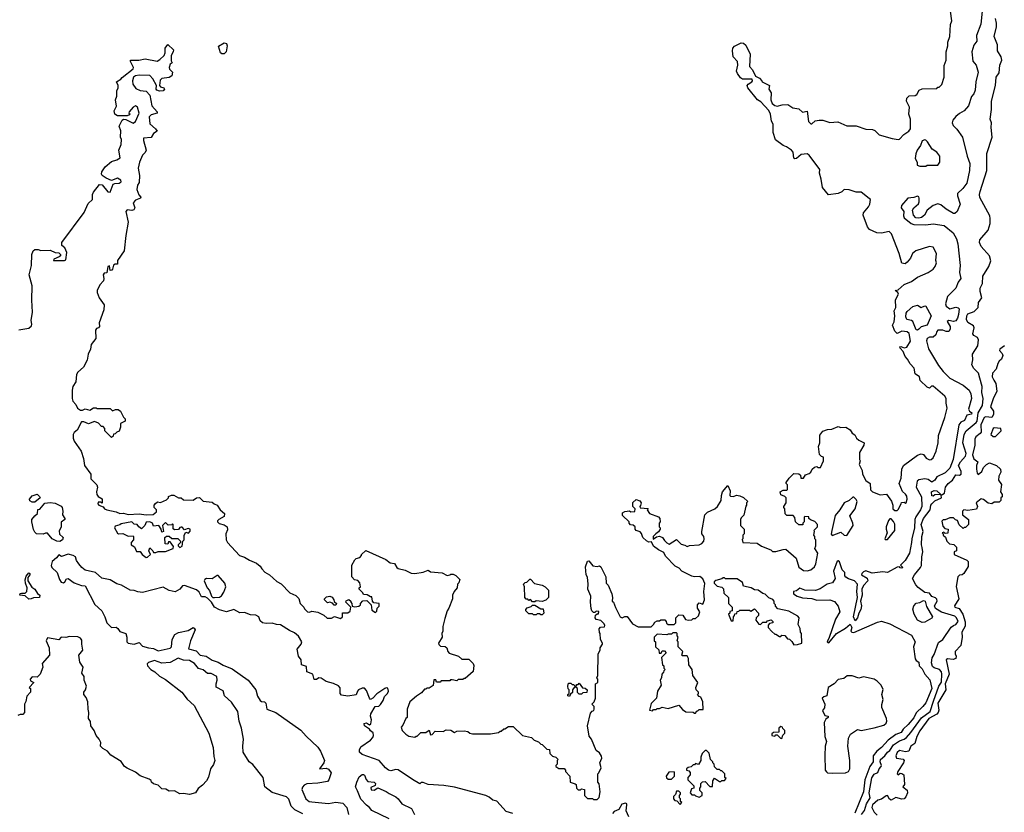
# Model space of a CAD drawing. Extents: x 1861455 to 2058065, y 200073 to 437907.
# Tile 196 of 256: x 1879110 to 1887319, y 308494 to 315104. Entities that reach past the tile are written whole.
import ezdxf

# ---------------------------------------------------------------- set-up
doc = ezdxf.new("R2010")
doc.units = 0

msp = doc.modelspace()

# ---------------------------------------------------------------- linework, layer by layer
at = {"layer": '0CON05XD'}
for points in [[(1885095.4, 314755), (1885057.5, 314795), (1885051.4, 314845), (1885055.7, 314865), (1885068.3, 314881.7), (1885125, 314912), (1885145, 314908), (1885165, 314892), (1885199.4, 314815), (1885194, 314714), (1885219.2, 314685), (1885243.6, 314633.6), (1885277.5, 314615), (1885297.5, 314595), (1885300, 314585), (1885362.5, 314555), (1885356.2, 314525), (1885375.8, 314495), (1885372, 314435), (1885384.2, 314405), (1885405, 314388.1), (1885425, 314381.4), (1885466.4, 314393.6), (1885515, 314396.2), (1885555, 314368.8), (1885605, 314360), (1885635, 314333.3), (1885675, 314340), (1885685.8, 314255), (1885705, 314236.2), (1885715, 314236.7), (1885740.6, 314259.4), (1885776.1, 314266.1), (1885806.4, 314266.4), (1885865, 314246.7), (1885931.7, 314251.7), (1886005, 314218.6), (1886085, 314219.2), (1886165, 314192), (1886218.8, 314188.8), (1886238.8, 314178.8), (1886275, 314143.3), (1886385, 314113.3), (1886434.1, 314104.1), (1886445, 314107.5), (1886480, 314145), (1886523.3, 314175), (1886537.5, 314195), (1886536.7, 314275), (1886523.3, 314315), (1886527.5, 314375), (1886502.5, 314425), (1886505, 314450), (1886525, 314467.5), (1886575, 314471.2), (1886590.7, 314479.3), (1886610, 314515), (1886633, 314527), (1886755, 314530), (1886765, 314540), (1886775, 314540), (1886797, 314563), (1886817.5, 314625), (1886817, 314723), (1886833, 314767), (1886833.3, 314835), (1886846.7, 314885), (1886846.7, 314915), (1886863.3, 314965), (1886870, 315065), (1886880, 315095), (1886871.2, 315175)], [(1887133.1, 315175), (1887124.2, 315065.8), (1887088.3, 314971.7), (1887090, 314925), (1887065, 314890), (1887046.9, 314835), (1887056.8, 314756.8), (1887085, 314723.3), (1887100.8, 314665), (1887081.2, 314585), (1887075.8, 314515), (1887065.4, 314484.6), (1887045.7, 314464.3), (1887021.4, 314385), (1886985, 314344), (1886945, 314322.5), (1886914.1, 314295.9), (1886890, 314265), (1886883.3, 314245), (1886891.7, 314221.7), (1886921.7, 314191.7), (1886970, 314125), (1887010, 313965), (1887032, 313905), (1887029.2, 313845), (1887005, 313740), (1886972.5, 313695), (1886928.6, 313655), (1886928.6, 313635), (1886951.2, 313565), (1886926.7, 313505), (1886905, 313487.5), (1886895, 313487.5), (1886832.7, 313522.7), (1886788.8, 313558.8), (1886765, 313568.8), (1886725.9, 313554.1), (1886675, 313516), (1886653.5, 313475), (1886627, 313453), (1886605, 313447.7), (1886582.5, 313452.5), (1886562.4, 313472.4), (1886554.2, 313515.8), (1886564.1, 313535.9), (1886602.7, 313567.3), (1886610, 313585), (1886610, 313615), (1886605, 313627.5), (1886595, 313633.3), (1886565, 313621.2), (1886515, 313614.2), (1886460.8, 313555), (1886457.5, 313535), (1886480, 313505), (1886479.3, 313469.3), (1886485, 313452.5), (1886541.2, 313405), (1886565.6, 313395.6), (1886665, 313394.4), (1886725, 313401.8), (1886817.2, 313387.2), (1886892, 313325), (1886920.8, 313275), (1886932.5, 313235), (1886950, 313055), (1886945.7, 312995), (1886957.1, 312945), (1886934, 312915), (1886914.1, 312865.9), (1886844.5, 312795.5), (1886828.6, 312735), (1886834.4, 312715), (1886865, 312692.7), (1886915, 312706.9), (1886935, 312701.9), (1886941.5, 312691.5), (1886936.6, 312645), (1886928.9, 312615), (1886915, 312593.3), (1886895, 312587.9), (1886855, 312594.3), (1886843.4, 312586.6), (1886868.2, 312545), (1886867, 312523), (1886855.4, 312504.6), (1886835, 312502.2), (1886805, 312514.2), (1886765, 312513.3), (1886756, 312504), (1886746.9, 312475), (1886725, 312455.6), (1886695, 312457.3), (1886675.5, 312445), (1886670.7, 312425), (1886687.6, 312357.6), (1886770.2, 312220.2), (1886809.3, 312169.3), (1886864.6, 312114.6), (1886976.6, 312056.6), (1887025.8, 312015), (1887039.4, 311985), (1887044.3, 311945.7), (1887020.9, 311855), (1887029.1, 311839.1), (1887047.5, 311825), (1887045, 311813.3), (1887005, 311805.8), (1886987.9, 311762.1), (1886955, 311748.2), (1886938.4, 311725), (1886891.1, 311435), (1886863.8, 311365), (1886825, 311326.2), (1886757.2, 311292.8), (1886739.4, 311265), (1886715, 311246.9), (1886685, 311268.5), (1886655, 311273.8), (1886605, 311266.7), (1886593.1, 311255), (1886585.3, 311205.3), (1886627.8, 311125), (1886631.8, 311045), (1886620.5, 311015), (1886581.8, 310958.3), (1886572.5, 310935), (1886569.1, 310865), (1886546.9, 310775), (1886546.2, 310745), (1886527.5, 310655), (1886491.9, 310595), (1886453.3, 310555), (1886473.8, 310535), (1886465, 310529.2), (1886451.7, 310531.7), (1886445, 310540), (1886425, 310537.5), (1886345, 310492.5), (1886305, 310499.4), (1886218.3, 310488.3), (1886165, 310506.7), (1886145, 310500), (1886130, 310485), (1886127.5, 310475), (1886175, 310447.1), (1886182.1, 310425), (1886144.3, 310385.7), (1886130, 310355), (1886133.6, 310305), (1886120, 310255), (1886129.4, 310215), (1886123.1, 310185), (1886106.4, 310153.6), (1886095, 310116.7), (1886075, 310090), (1886062.5, 310125), (1886096, 310285), (1886089.4, 310335), (1886096, 310395), (1886070, 310425), (1886020.5, 310440.5), (1885996.7, 310455), (1885990, 310465), (1885988, 310495), (1885966.4, 310516.4), (1885945, 310582.5), (1885935, 310590), (1885925, 310587.5), (1885894.2, 310505.8), (1885907.5, 310445), (1885885, 310406.2), (1885842.5, 310395), (1885783.6, 310356.4), (1885745, 310342.5), (1885655, 310347.1), (1885615, 310363.3), (1885585, 310340), (1885560, 310335), (1885562.5, 310315), (1885591.2, 310295), (1885635, 310281.5), (1885715, 310276.7), (1885755, 310264), (1885863.6, 310266.4), (1885901.7, 310251.7), (1885932.7, 310212.7), (1885946.7, 310165), (1885912.5, 310105), (1885883.8, 310025)], [(1886127.5, 308475), (1886152.1, 308507.9), (1886168.6, 308565), (1886200.8, 308615), (1886193.3, 308655), (1886215, 308780), (1886235, 308810.5), (1886263.8, 308826.2), (1886275, 308856.7), (1886290.8, 308875), (1886294.3, 308885), (1886282.5, 308915), (1886285.5, 308935), (1886323.5, 308965), (1886344.5, 308995), (1886365, 309010), (1886395, 309057.5), (1886445, 309090), (1886485, 309102.9), (1886503.4, 309116.6), (1886540.7, 309159.3), (1886628.1, 309281.9), (1886700.4, 309335), (1886728.4, 309421.6), (1886773.9, 309545), (1886795, 309577.8), (1886797.5, 309645), (1886794.4, 309665), (1886778.6, 309685), (1886735, 309698.6), (1886720.3, 309710.3), (1886711.1, 309741.1), (1886716.6, 309783.4), (1886735, 309810), (1886771.3, 309908.7), (1886805, 309935.6), (1886875, 310036.7), (1886895, 310052.9), (1886915, 310059.2), (1886933.1, 310085), (1886920, 310115), (1886905, 310128.8), (1886795, 310163.3), (1886744.6, 310194.6), (1886737.7, 310215), (1886759.6, 310255), (1886755, 310271.4), (1886745, 310281.9), (1886715, 310292.5), (1886695, 310320.5), (1886655, 310325.7), (1886599.8, 310369.8), (1886580.3, 310390.3), (1886553, 310443), (1886570, 310475), (1886620, 310535), (1886627, 310553), (1886631.1, 310625), (1886640, 310665), (1886633, 310703), (1886628.2, 310725), (1886632, 310795), (1886641.1, 310835), (1886626.8, 310895), (1886645.4, 310945), (1886701.8, 311015), (1886706.7, 311055), (1886713.8, 311066.2), (1886739.3, 311090.7), (1886795.7, 311115), (1886791.7, 311138.3), (1886820, 311155), (1886828.4, 311205), (1886851.6, 311235), (1886886.3, 311265), (1886915, 311307.3), (1886945, 311305.4), (1886958.9, 311315), (1886960.3, 311335), (1886938.2, 311385), (1886953.3, 311416.7), (1886995, 311464.4), (1887000.8, 311485), (1886973.5, 311575), (1886984.3, 311645.7), (1886999.6, 311675), (1887084.7, 311745), (1887091.1, 311755), (1887099.6, 311825), (1887137.5, 311885), (1887142.3, 311945), (1887131.8, 311995), (1887134.6, 312044.6), (1887114.5, 312114.5), (1887104.2, 312155), (1887064.6, 312195), (1887049.4, 312225), (1887056.5, 312266.5), (1887053.8, 312315), (1887098.5, 312385), (1887104.3, 312435), (1887094.4, 312454.4), (1887065, 312470.8), (1887055.8, 312485), (1887066.7, 312535), (1887060.7, 312550.7), (1887015, 312577.5), (1887002.7, 312602.7), (1887005.8, 312635), (1887015, 312650.8), (1887068.7, 312671.3), (1887100.9, 312705), (1887104.5, 312745.5), (1887132.5, 312785), (1887117, 312837), (1887116.7, 312865), (1887136, 312905), (1887140, 312965), (1887190, 313045), (1887207.7, 313092.3), (1887196.2, 313135), (1887125, 313211.2), (1887112.5, 313245), (1887115, 313266.7), (1887185, 313347.5), (1887200, 313405), (1887201.4, 313445), (1887197.9, 313467.9), (1887115, 313620), (1887111.9, 313645), (1887117.6, 313672.4), (1887173.1, 313845), (1887172.7, 313987.3), (1887217.5, 314125), (1887208.8, 314205), (1887212.5, 314245), (1887200, 314275), (1887212.5, 314355), (1887212, 314425), (1887244.2, 314555.8), (1887252, 314625), (1887275, 314660), (1887282, 314725), (1887297.5, 314765), (1887291.4, 314795), (1887261.4, 314845), (1887260.8, 314895), (1887234.6, 314964.6), (1887252.9, 315045), (1887252.9, 315075), (1887244.4, 315114.4)], [(1879212.5, 312765), (1879214, 312885), (1879188, 312975), (1879207.3, 313052.7), (1879211.2, 313145), (1879223, 313177), (1879235, 313187.5), (1879265, 313187.5), (1879285, 313180), (1879365, 313182.5), (1879405, 313162.5), (1879435, 313160), (1879450, 313145), (1879450, 313135), (1879440, 313125), (1879395, 313106.7), (1879392.5, 313095), (1879483.6, 313096.4), (1879495, 313102.5), (1879503, 313163), (1879485, 313200), (1879461.7, 313221.7), (1879460, 313245), (1879648.8, 313495), (1879679.5, 313570.5), (1879717.5, 313605), (1879716.7, 313645), (1879725.9, 313664.1), (1879775, 313730), (1879796.4, 313726.4), (1879845, 313668.8), (1879865, 313666.7), (1879888.8, 313731.2), (1879902.3, 313737.7), (1879940.5, 313739.5), (1879955, 313752.5), (1879953.8, 313765), (1879925, 313781.4), (1879875, 313763.8), (1879832, 313782), (1879797.5, 313805), (1879792.5, 313815), (1879796.2, 313833.8), (1879822.3, 313877.7), (1879875, 313920), (1879920, 313935), (1879947, 313953), (1879937.5, 314015), (1879956.4, 314063.6), (1879957.5, 314105), (1879950, 314125), (1879953.6, 314176.4), (1879940, 314215), (1879963.9, 314266.1), (1879975, 314273.3), (1879995, 314272.5), (1880055, 314241.2), (1880075.6, 314254.4), (1880106.7, 314325), (1880092.5, 314375), (1880075, 314385.8), (1880056.7, 314375), (1880022.5, 314335), (1880020, 314325), (1880030, 314315), (1880025, 314310), (1880005, 314302.5), (1879925, 314303.3), (1879902.5, 314315), (1879896.7, 314345), (1879916.4, 314383.6), (1879910, 314435), (1879918.8, 314465), (1879918.8, 314511.2), (1879930, 314535), (1879930, 314555), (1879917.5, 314585), (1879953, 314607), (1879965, 314622.5), (1880057, 314693), (1880057.5, 314705), (1880032.5, 314755), (1880035, 314767.5), (1880103.6, 314766.4), (1880155, 314776.7), (1880255, 314757.5), (1880279.5, 314770.5), (1880313.6, 314806.4), (1880323, 314827), (1880322.5, 314865), (1880345, 314897.5), (1880391.7, 314851.7), (1880390, 314835), (1880372, 314805), (1880372, 314762), (1880380, 314745), (1880365, 314733.3), (1880355.8, 314705), (1880360, 314690), (1880382.9, 314665), (1880378, 314635), (1880355, 314621.1), (1880295, 314613.8), (1880281.7, 314598.3), (1880276.2, 314555), (1880283.9, 314543.9), (1880312.5, 314535), (1880316.4, 314523.6), (1880305, 314510), (1880275, 314506.7), (1880253.8, 314515), (1880248, 314525), (1880251.2, 314555), (1880220.5, 314610.5), (1880195, 314637.5), (1880105, 314641.2), (1880075, 314636.7), (1880060, 314625), (1880050, 314595), (1880053.3, 314565), (1880079.5, 314529.5), (1880115, 314513.3), (1880165, 314506.7), (1880195.6, 314475.6), (1880211.2, 314385), (1880256.7, 314335), (1880257.5, 314325), (1880205, 314310), (1880190, 314295), (1880194, 314235), (1880243.3, 314195), (1880257.5, 314175), (1880226.2, 314155), (1880205, 314120), (1880142.5, 314115), (1880141.2, 314095), (1880163.6, 314016.4), (1880155, 313997.5), (1880133.8, 313975), (1880107.8, 313915), (1880098.9, 313865), (1880108.8, 313805), (1880107, 313747), (1880092.5, 313722.5), (1880087, 313687), (1880103, 313643), (1880120, 313625), (1880117.5, 313615), (1880075, 313600), (1880055, 313576.7), (1880070, 313535), (1880062.5, 313517.5), (1880045, 313512.9), (1880005, 313517.8), (1879993.6, 313505), (1880015.6, 313415), (1879994.4, 313305), (1879980.8, 313175), (1879926.7, 313095), (1879926.2, 313065), (1879905, 313064), (1879893, 313057), (1879885, 313022.5), (1879877.5, 313015), (1879863.3, 313013.3), (1879860, 313050), (1879845, 313046.7), (1879837, 312993), (1879815, 312990), (1879806.7, 312975), (1879812.5, 312945), (1879808.8, 312925), (1879777.4, 312892.6), (1879756, 312845), (1879755, 312830), (1879772, 312785), (1879813.8, 312725), (1879811.4, 312685), (1879773.3, 312575), (1879776.7, 312545), (1879766.1, 312533.9), (1879750.7, 312529.3), (1879742.5, 312515), (1879744, 312445), (1879706.2, 312395), (1879701.2, 312355), (1879680, 312315), (1879673.3, 312265), (1879642.5, 312205), (1879595, 312163.3), (1879583.1, 312145), (1879577.1, 312085), (1879554.3, 312045), (1879546.7, 312015), (1879546.2, 311945), (1879551.7, 311921.7), (1879576.7, 311895), (1879593.3, 311865), (1879617, 311847), (1879635, 311847.5), (1879655, 311857.5), (1879695, 311847.5), (1879725, 311867.5), (1879747, 311867), (1879755, 311860), (1879865, 311860), (1879885, 311842.5), (1879908.3, 311851.7), (1879931.7, 311851.7), (1879949.3, 311839.3), (1879975, 311790), (1879990, 311775), (1879990, 311755), (1879950, 311735), (1879950, 311705), (1879938.3, 311671.7), (1879920, 311665), (1879905, 311650), (1879891.7, 311648.3), (1879888.3, 311631.7), (1879875, 311620), (1879820, 311675), (1879820, 311695), (1879805, 311710), (1879791.7, 311711.7), (1879768.3, 311738.3), (1879735, 311752.5), (1879685, 311733.3), (1879645, 311748.8), (1879625, 311748.8), (1879588.3, 311681.7), (1879565, 311662.5), (1879556.7, 311645), (1879556.7, 311615), (1879565, 311590), (1879623.3, 311505), (1879643.3, 311445), (1879650, 311385), (1879702.5, 311315), (1879703.9, 311273.9), (1879753.3, 311225), (1879758.8, 311205), (1879750, 311165), (1879753.3, 311145), (1879765, 311127.5), (1879797, 311107), (1879798.3, 311071.7), (1879785, 311080), (1879765, 311080), (1879762.5, 311065), (1879770, 311055), (1879805, 311040), (1879817.5, 311025), (1879836.2, 311016.2), (1879915, 311000), (1879945, 310986.7), (1879975, 310988), (1880015, 310978), (1880105, 310983.3), (1880165, 310973.8), (1880223, 310977), (1880251.7, 310998.3), (1880250, 311015), (1880230, 311035), (1880230, 311055), (1880241.7, 311068.3), (1880258.3, 311081.7), (1880285, 311077.5), (1880335, 311100), (1880350, 311115), (1880351.7, 311128.3), (1880375, 311137.5), (1880395, 311137.5), (1880435, 311117.5), (1880457, 311117), (1880475, 311100), (1880555, 311097.5), (1880585, 311117.5), (1880609.3, 311119.3), (1880638.3, 311088.3), (1880715, 311080), (1880730, 311065), (1880756.4, 311056.4), (1880780, 311015), (1880817, 310987), (1880815, 310960), (1880770, 310935), (1880760, 310925), (1880760, 310915), (1880773.3, 310903.3), (1880815, 310892.5), (1880840, 310875), (1880841.7, 310848.3), (1880827.5, 310815), (1880832.5, 310765), (1880843.6, 310743.6), (1880942.5, 310635), (1880985, 310622.5), (1881025, 310597.5), (1881085, 310572.5), (1881115, 310547.5), (1881127.5, 310525), (1881155, 310497.5), (1881193, 310473), (1881255, 310417.5), (1881289.3, 310399.3), (1881362.5, 310325), (1881413, 310303), (1881436.2, 310276.2), (1881447.5, 310235), (1881480, 310205), (1881485, 310190), (1881510, 310165), (1881525, 310162.5), (1881545, 310170), (1881595, 310162.5), (1881646.7, 310136.7), (1881673, 310113), (1881708.3, 310111.7), (1881735, 310127.5), (1881785, 310110), (1881800, 310125), (1881801.7, 310158.3), (1881845, 310157.5), (1881865, 310170), (1881870, 310205), (1881830, 310245), (1881831.7, 310258.3), (1881855, 310267.5), (1881870, 310255), (1881870, 310245), (1881880, 310235), (1881881.7, 310211.7), (1881905, 310207.5), (1881938.3, 310211.7), (1881950, 310225), (1881950, 310235), (1881971.7, 310258.3), (1882005, 310260), (1882040, 310225), (1882045, 310180), (1882075, 310160), (1882088.3, 310171.7), (1882090, 310195), (1882107, 310213), (1882107.5, 310235), (1882061.7, 310241.7), (1882050, 310255), (1882045, 310290), (1882035, 310290), (1882007, 310307), (1881975, 310310), (1881970, 310325), (1881940, 310355), (1881940, 310365), (1881950, 310375), (1881947, 310407), (1881928.3, 310428.3), (1881901.7, 310431.7), (1881878.3, 310458.3), (1881880, 310555), (1881905, 310600), (1881915, 310610), (1881945, 310620), (1881960, 310635), (1881960, 310645), (1881995, 310677.5), (1882161.7, 310601.7), (1882200, 310575), (1882235, 310567.5), (1882253.3, 310535), (1882266.1, 310526.1), (1882325, 310512.5), (1882375, 310488.8), (1882403.9, 310486.1), (1882473.6, 310496.4), (1882515, 310512.5), (1882535, 310500), (1882631.7, 310491.7), (1882675, 310470), (1882697, 310473), (1882705, 310480), (1882725, 310480), (1882745, 310470), (1882780, 310435), (1882771.7, 310408.3), (1882760, 310395), (1882757.5, 310365), (1882732.5, 310335), (1882717.5, 310305), (1882717.5, 310275), (1882687.5, 310195), (1882673.3, 310175), (1882655, 310110), (1882637, 310043), (1882636.7, 310005), (1882630, 309985), (1882632.5, 309955), (1882602.5, 309905), (1882603, 309893), (1882618.3, 309878.3), (1882657, 309877), (1882670, 309865), (1882680, 309835), (1882691.7, 309821.7), (1882767, 309797), (1882795, 309770), (1882855, 309770), (1882890, 309735), (1882897, 309717), (1882891.7, 309668.3), (1882825, 309610), (1882815, 309610), (1882805, 309600), (1882765, 309600), (1882755, 309590), (1882715, 309597.5), (1882702.5, 309597.5), (1882695, 309590), (1882625, 309590), (1882615, 309580), (1882585, 309580), (1882578.3, 309598.3), (1882561.7, 309598.3), (1882558.3, 309551.7), (1882525, 309530), (1882505, 309530), (1882495, 309520), (1882485, 309520), (1882459.3, 309490.7), (1882417, 309463), (1882362.5, 309415), (1882340, 309355), (1882340, 309285), (1882330, 309275), (1882305, 309220), (1882290, 309205), (1882300, 309175), (1882330, 309145), (1882355, 309130), (1882405, 309120), (1882415, 309130), (1882425, 309130), (1882455, 309160), (1882495, 309160), (1882525, 309180), (1882535, 309140), (1882548.3, 309141.7), (1882575, 309170), (1882641.7, 309168.3), (1882665, 309182.5), (1882705, 309177.5), (1882735, 309160), (1882755, 309170), (1882815, 309172.5), (1882847, 309167), (1882863, 309153), (1882885, 309147.5), (1883035, 309147.5), (1883101.7, 309158.3), (1883115, 309170), (1883125, 309170), (1883145, 309190), (1883155, 309190), (1883185, 309210), (1883225, 309210), (1883303, 309133), (1883377, 309117), (1883400, 309095), (1883435, 309082.5), (1883455, 309062.5), (1883465, 309060), (1883505, 309020), (1883528.3, 309018.3), (1883530, 308985), (1883551.7, 308961.7), (1883580, 308955), (1883600, 308935), (1883590, 308925), (1883590, 308895), (1883580, 308885), (1883580, 308875), (1883605, 308860), (1883648.3, 308858.3), (1883660, 308845), (1883660, 308835), (1883697.5, 308795), (1883700, 308745), (1883741.7, 308731.7)], [(1880815, 314820), (1880795, 314820), (1880785, 314827.5), (1880767, 314883), (1880815, 314910.8), (1880833.3, 314905), (1880840.8, 314885), (1880830, 314835), (1880815, 314820)], [(1883741.7, 308731.7), (1883750, 308725), (1883752.5, 308695), (1883765, 308680), (1883785, 308680), (1883795, 308690), (1883820, 308685), (1883820, 308635), (1883845, 308610), (1883885, 308610), (1883895, 308600), (1883925, 308600), (1883941.7, 308618.3), (1883950, 308665), (1883941.7, 308731.7), (1883930, 308745), (1883930, 308815), (1883938.3, 308821.7), (1883957.5, 308865), (1883947.5, 308905), (1883962.5, 308945), (1883961.7, 308961.7), (1883945, 308990), (1883915, 309010), (1883877.5, 309105), (1883858.3, 309128.3), (1883842.5, 309215), (1883868.3, 309321.7), (1883881.7, 309338.3), (1883896.4, 309343.6), (1883900, 309355), (1883900, 309375), (1883880, 309395), (1883900, 309415), (1883910, 309445), (1883910, 309565), (1883930, 309575), (1883930, 309605), (1883922.5, 309615), (1883930, 309635), (1883932.5, 309815), (1883950, 309845), (1883950, 309865), (1883970, 309895), (1883970, 309905), (1883952.5, 309935), (1883950, 309985), (1883943, 309993), (1883940, 310025), (1883953, 310037), (1883985, 310040), (1883987, 310053), (1883982.5, 310065), (1883955, 310092.5), (1883915, 310102.5), (1883907.5, 310115), (1883911.7, 310138.3), (1883925, 310150), (1883935, 310150), (1883938.3, 310168.3), (1883915, 310170), (1883905, 310160), (1883895, 310160), (1883880, 310175), (1883873, 310193), (1883867.5, 310245), (1883872.5, 310295), (1883847.5, 310355), (1883850, 310395), (1883842.5, 310455), (1883832.5, 310475), (1883828.3, 310541.7), (1883843, 310587), (1883855, 310590), (1883889.3, 310549.3), (1883925, 310542.5), (1883945, 310550), (1883955, 310540), (1883997, 310457), (1884000, 310405), (1884017, 310387), (1884046.7, 310315), (1884052.5, 310285), (1884050, 310255), (1884060, 310245), (1884077, 310203), (1884115, 310123.3), (1884133, 310117), (1884155, 310127.5), (1884175, 310127.5), (1884220, 310065), (1884265, 310040), (1884375, 310040), (1884395, 310060), (1884405, 310080), (1884425, 310090), (1884445, 310090), (1884455, 310100), (1884488.3, 310098.3), (1884500, 310085), (1884501.7, 310071.7), (1884515, 310060), (1884565, 310060), (1884580, 310075), (1884580, 310115), (1884605, 310140), (1884638.3, 310138.3), (1884661.7, 310101.7), (1884685, 310097.5), (1884715, 310100), (1884725, 310110), (1884745, 310110), (1884768.3, 310131.7), (1884780, 310165), (1884760, 310195), (1884760, 310225), (1884775, 310240), (1884805, 310230), (1884820, 310265), (1884812.5, 310335), (1884823, 310403), (1884805, 310440), (1884781.7, 310461.7), (1884735, 310456.7), (1884715, 310463.3), (1884630, 310505), (1884609.3, 310529.3), (1884575, 310547.5), (1884495, 310630), (1884479.3, 310659.3), (1884435, 310682.5), (1884393.6, 310713.6), (1884378.3, 310748.3), (1884355, 310747.5), (1884335, 310757.5), (1884306.4, 310786.4), (1884295, 310820), (1884283, 310833), (1884250, 310845), (1884240, 310855), (1884240, 310875), (1884225, 310887.5), (1884201.7, 310891.7), (1884190, 310905), (1884190, 310915), (1884135, 310970), (1884135, 310990), (1884155, 311002.5), (1884195, 311007.5), (1884205, 311000), (1884238.3, 311001.7), (1884240, 311025), (1884222.5, 311045), (1884223, 311077), (1884248.3, 311101.7), (1884280.7, 311090.7), (1884290, 311075), (1884287, 311053), (1884280, 311045), (1884281.7, 311031.7), (1884348.3, 311028.3), (1884340, 311015), (1884360, 310985), (1884435, 310957.5), (1884447.5, 310945), (1884450, 310915), (1884440, 310905), (1884440, 310875), (1884450, 310865), (1884450, 310855), (1884436.4, 310833.6), (1884413.6, 310816.4), (1884392.5, 310795), (1884391.7, 310771.7), (1884418.3, 310791.7), (1884445, 310797.5), (1884470, 310785), (1884485, 310760), (1884505, 310740), (1884525, 310730), (1884585, 310767.5), (1884625, 310730), (1884655, 310722.5), (1884675, 310710), (1884695, 310717.5), (1884775, 310723.8), (1884797.5, 310735), (1884812.5, 310755), (1884816.7, 310775), (1884812.5, 310795), (1884797.5, 310815), (1884797.5, 310835), (1884822.5, 310975), (1884843.9, 310996.1), (1884906.1, 311023.9), (1884926.4, 311043.6), (1884957, 311093), (1884960, 311135), (1884970, 311165), (1885015, 311220), (1885032.5, 311175), (1885030, 311135), (1885035, 311130), (1885061.7, 311128.3), (1885085, 311137.5), (1885115, 311132.5), (1885145, 311120), (1885180, 311085), (1885170, 311075), (1885170, 311055), (1885163, 311047), (1885147, 310973), (1885125, 310950), (1885120, 310935), (1885120, 310885), (1885150, 310855), (1885150, 310815), (1885140, 310805), (1885140, 310775), (1885132.5, 310767.5), (1885140, 310745), (1885257, 310737), (1885295, 310713.3), (1885372.5, 310682.5), (1885385, 310670), (1885415, 310670), (1885475, 310686.7), (1885497, 310687), (1885583, 310613), (1885605, 310537.5), (1885645, 310510), (1885675, 310506.7), (1885705, 310516.7), (1885735, 310540), (1885746.1, 310566.1), (1885763.3, 310655), (1885740, 310695), (1885747.5, 310715), (1885747.5, 310765), (1885740, 310775), (1885740, 310795), (1885730, 310805), (1885737.5, 310835), (1885732.5, 310847.5), (1885760, 310875), (1885760, 310895), (1885738.3, 310918.3), (1885701.7, 310931.7), (1885690, 310945), (1885688.3, 310958.3), (1885655, 310960), (1885650, 310955), (1885650, 310915), (1885640, 310905), (1885638.3, 310891.7), (1885605, 310892.5), (1885577.5, 310915), (1885571.7, 310951.7), (1885558.3, 310968.3), (1885505, 310970), (1885493, 310983), (1885490, 311025), (1885480, 311035), (1885480, 311045), (1885500, 311075), (1885500, 311115), (1885488.3, 311128.3), (1885455, 311140), (1885450, 311165), (1885475, 311180), (1885505, 311180), (1885510, 311185), (1885510, 311225), (1885500, 311235), (1885500, 311245), (1885525, 311280), (1885565, 311320), (1885607, 311317), (1885620, 311305), (1885621.7, 311281.7), (1885645, 311280), (1885661.7, 311308.3), (1885691.7, 311318.3), (1885705, 311330), (1885717.5, 311355), (1885735, 311372.5), (1885755, 311377.5), (1885765, 311370), (1885785, 311370), (1885812.5, 311425), (1885812.5, 311445), (1885810, 311455), (1885795, 311460), (1885778.3, 311478.3), (1885770, 311545), (1885780, 311575), (1885780.7, 311639.3), (1885807, 311673), (1885845, 311687.5), (1885881.7, 311688.3), (1885935, 311710), (1885955, 311702.5), (1885997, 311707), (1886033, 311683), (1886050, 311655), (1886073, 311643), (1886087.5, 311615), (1886105, 311597.5), (1886150, 311575), (1886147.5, 311555), (1886112.5, 311495), (1886112.5, 311435), (1886117.5, 311425), (1886110, 311395), (1886132.5, 311345), (1886137.5, 311315), (1886165, 311260), (1886200, 311235), (1886203, 311183), (1886220, 311165), (1886285, 311142.5), (1886337, 311147), (1886378.3, 311088.3), (1886390, 311055), (1886390, 311025), (1886405, 311010), (1886425, 311010), (1886435, 311020), (1886460, 311065), (1886461.7, 311078.3), (1886485, 311080), (1886495, 311070), (1886500, 311075), (1886510, 311105), (1886505, 311130), (1886495, 311147.5), (1886469.3, 311169.3), (1886443.3, 311235), (1886458.3, 311281.7), (1886463.6, 311356.4), (1886477.5, 311385), (1886595, 311472.5), (1886625, 311482.5), (1886645, 311477.5), (1886667, 311447), (1886695, 311432.5), (1886710, 311435), (1886725, 311450), (1886750, 311505), (1886766, 311575), (1886770, 311635), (1886823.8, 311785), (1886843.3, 311865), (1886833.8, 311905), (1886834.3, 311945), (1886822.9, 311965), (1886725, 312046.7), (1886713, 312047), (1886695, 312030), (1886675, 312040), (1886617.5, 312095), (1886612.5, 312125), (1886575, 312150), (1886568.3, 312198.3), (1886535, 312232.5), (1886513, 312273), (1886492.5, 312295), (1886476.2, 312336.2), (1886450, 312365), (1886447.5, 312375), (1886455, 312378.8), (1886485, 312367.1), (1886507.2, 312372.8), (1886537.6, 312422.4), (1886526.4, 312486.3), (1886508.2, 312501.8), (1886464.1, 312505.9), (1886425, 312487.5), (1886406.4, 312506.4), (1886387.5, 312555), (1886399.2, 312585), (1886406, 312635), (1886400, 312675), (1886413.3, 312705), (1886411.7, 312768.3), (1886436.7, 312815), (1886430, 312830), (1886410, 312845), (1886435, 312850), (1886483.9, 312896.1), (1886545, 312920), (1886595, 312956.2), (1886685, 312996.7), (1886725, 313022.5), (1886742.5, 313045), (1886752.5, 313075), (1886747.5, 313095), (1886752.5, 313155), (1886726.4, 313206.4), (1886695, 313212.5), (1886582.5, 313175), (1886553.3, 313155), (1886536.7, 313115), (1886509.3, 313080.7), (1886491.7, 313068.3), (1886465, 313072.5), (1886443.3, 313155), (1886379.3, 313319.3), (1886357.5, 313337.5), (1886295, 313323.3), (1886255, 313326.7), (1886195, 313353.3), (1886177.5, 313375), (1886143.3, 313475), (1886143.6, 313493.6), (1886186.1, 313543.9), (1886196.7, 313565), (1886203, 313603), (1886191.7, 313611.7), (1886125, 313666), (1886085, 313666.7), (1886025, 313686.2), (1885983.6, 313686.4), (1885963, 313667), (1885935, 313653.3), (1885853.9, 313643.9), (1885802.5, 313705), (1885793, 313773), (1885777.5, 313825), (1885780, 313855), (1885692, 313975), (1885674.4, 313984.4), (1885625, 313978.9), (1885585, 313946.2), (1885573.3, 313943.3), (1885565, 313950), (1885558.8, 313998.8), (1885545.9, 314015.9), (1885503.6, 314043.6), (1885473.9, 314053.9), (1885410.7, 314100.7), (1885391.7, 314161.7), (1885393, 314233), (1885378.3, 314258.3), (1885368.6, 314315), (1885356.5, 314346.5), (1885288.1, 314418.1), (1885261.2, 314435), (1885179.2, 314535), (1885174.1, 314555.9), (1885182.5, 314567.5), (1885213.3, 314585), (1885220, 314595), (1885216.7, 314606.7), (1885135, 314608.8), (1885118.8, 314618.8), (1885094.1, 314654.1), (1885086.2, 314675), (1885097.2, 314725), (1885095.4, 314755)], [(1886665, 313882.5), (1886675, 313890), (1886765, 313890), (1886780, 313915), (1886782.5, 313965), (1886755, 314000), (1886717.5, 314025), (1886677.5, 314085), (1886665, 314100), (1886655, 314102.5), (1886635, 314092.5), (1886618.8, 314055), (1886591.2, 314015), (1886580, 313985), (1886576.4, 313946.4), (1886592.5, 313915), (1886591.7, 313891.7), (1886615, 313882.5), (1886665, 313882.5)], [(1879103, 312517), (1879185, 312532.5), (1879209.3, 312550.7), (1879212.5, 312565), (1879206.7, 312595), (1879216.2, 312665), (1879212.5, 312765)], [(1886595, 312515.6), (1886585, 312518.1), (1886557.3, 312587.3), (1886545, 312595.6), (1886505, 312604), (1886497.5, 312625), (1886499.2, 312655), (1886509.1, 312670.9), (1886555, 312713.1), (1886594.3, 312724.3), (1886625, 312703.5), (1886655, 312716.6), (1886665.6, 312715), (1886710, 312635), (1886674.3, 312555.7), (1886625, 312541.5), (1886605, 312523.5), (1886595, 312515.6)], [(1887320, 312385), (1887282.5, 312355), (1887280, 312345), (1887301.4, 312321.4), (1887306.2, 312303.8), (1887296.2, 312273.8), (1887275, 312256.2), (1887265, 312237.5), (1887250.7, 312189.3), (1887220, 312155), (1887217.5, 312125), (1887232.5, 312097.5), (1887249.3, 312069.3), (1887256.7, 312005), (1887225, 311942.5), (1887202.5, 311875), (1887228.5, 311838.5), (1887228.9, 311811.1), (1887214.2, 311785.8), (1887165, 311791.1), (1887151.5, 311785), (1887122.7, 311725), (1887126.2, 311665), (1887118.3, 311651.7), (1887082.5, 311625), (1887072.5, 311605), (1887072.5, 311555), (1887054.4, 311475), (1887065, 311442.5), (1887097, 311417), (1887087.5, 311385), (1887087.5, 311355), (1887093, 311323), (1887101.7, 311311.7), (1887130, 311335), (1887145, 311370), (1887170, 311395), (1887195, 311407.5), (1887255, 311386.7), (1887286.1, 311356.1), (1887289.3, 311330.7), (1887273, 311297), (1887270, 311265), (1887296.4, 311226.4), (1887287.5, 311165), (1887300, 311145), (1887300, 311125), (1887290, 311115), (1887290, 311095), (1887275, 311080), (1887235, 311080), (1887215, 311067.5), (1887185, 311072.5), (1887145, 311102.5), (1887125, 311107.5), (1887083.3, 311075), (1887096.2, 311045), (1887086.9, 311023.1), (1887015, 311010), (1886982.5, 311017.5), (1886970, 311005), (1886970, 310975), (1887020, 310935), (1887020, 310895), (1886995, 310870), (1886985, 310870), (1886975, 310860), (1886941.7, 310891.7), (1886928.3, 310928.3), (1886911.7, 310931.7), (1886895, 310950), (1886865, 310950), (1886827, 310933), (1886808.3, 310931.7), (1886798.3, 310921.7), (1886805, 310880), (1886821.7, 310861.7), (1886850, 310855), (1886848.3, 310821.7), (1886825, 310820), (1886815, 310830), (1886800, 310825), (1886810, 310815), (1886810, 310805), (1886828.3, 310788.3), (1886840, 310755), (1886863, 310733), (1886898.3, 310728.3), (1886920, 310705), (1886920, 310675), (1886900, 310665), (1886900, 310645), (1887006.2, 310596.2), (1887016.7, 310585), (1887018.8, 310545), (1886980.8, 310485), (1886966.2, 310473.8), (1886945, 310471.4), (1886932.1, 310457.9), (1886917.2, 310377.2), (1886940.3, 310275), (1886902.5, 310215), (1886905.8, 310205.8), (1886942.6, 310192.6), (1886972.1, 310145), (1886991.3, 310081.3), (1886993.8, 310046.2), (1886964.1, 309995), (1886966.9, 309955), (1886956.4, 309883.6), (1886908.5, 309835), (1886908.1, 309815), (1886918.6, 309795), (1886915, 309776.7), (1886891.7, 309768.3), (1886845, 309774), (1886833.4, 309766.6), (1886860, 309645), (1886824.8, 309565), (1886832.3, 309515), (1886764.8, 309405), (1886772.8, 309345), (1886766.9, 309325), (1886756.5, 309313.5), (1886689.1, 309275), (1886615, 309171.9), (1886589.8, 309125), (1886572.3, 309067.7), (1886539.2, 309045), (1886522, 309005), (1886495, 308998.9), (1886445, 309008.1), (1886425, 308993.8), (1886415.6, 308965), (1886421.2, 308945), (1886475, 308938.2), (1886484.5, 308925), (1886479.1, 308905), (1886430.8, 308835), (1886424.5, 308814.5), (1886435, 308806.7), (1886450.9, 308819.1), (1886465, 308818.8), (1886481.3, 308805), (1886485.7, 308725), (1886473.3, 308705), (1886509.2, 308679.2), (1886511.1, 308655), (1886498.3, 308621.7), (1886483.8, 308606.2), (1886465, 308604.5), (1886415, 308617.9), (1886375, 308594.4), (1886362.4, 308602.4), (1886345, 308633.1), (1886335, 308632.2), (1886295, 308604.4), (1886265, 308595.5), (1886220, 308555), (1886213.8, 308535), (1886233.5, 308495), (1886259.6, 308469.6)], [(1887245, 311628), (1887292.5, 311675), (1887290, 311695), (1887235, 311701.2), (1887225.9, 311694.1), (1887206, 311645), (1887225, 311628), (1887245, 311628)], [(1879235, 311080), (1879215, 311080), (1879195, 311090), (1879192.5, 311105), (1879215, 311132.5), (1879255, 311147.5), (1879276.4, 311126.4), (1879280, 311115), (1879235, 311080)], [(1886005, 310801.4), (1886057.5, 310885), (1886056.7, 310905), (1886031.2, 310965), (1886075.7, 311024.3), (1886092.9, 311085), (1886085, 311103.8), (1886065, 311120.8), (1886055, 311120.8), (1886025.4, 311094.6), (1885985, 311073.8), (1885948, 311015), (1885910, 310970), (1885879.6, 310845), (1885874.6, 310814.6), (1885882.4, 310802.4), (1885955, 310831.4), (1885985, 310804.4), (1886005, 310801.4)], [(1886725, 311131.2), (1886715, 311133.3), (1886712.9, 311165), (1886735, 311177.8), (1886755, 311174.2), (1886790, 311145), (1886739.7, 311140.3), (1886725, 311131.2)], [(1879445, 310752), (1879420, 310755), (1879380, 310775), (1879341.7, 310821.7), (1879325, 310822.5), (1879305, 310813.3), (1879250, 310815), (1879235, 310830), (1879225, 310852.5), (1879210.8, 310915), (1879212.5, 310935), (1879235, 310967.5), (1879257.5, 310985), (1879261.7, 311018.3), (1879278.3, 311021.7), (1879318.3, 311071.7), (1879365, 311078.8), (1879405, 311072.5), (1879455, 311045.8), (1879463.8, 311035), (1879470, 311005), (1879467.5, 310975), (1879486.2, 310945), (1879486.2, 310935), (1879457.1, 310912.9), (1879455, 310872.5), (1879439.4, 310840.6), (1879442.2, 310812.2), (1879473.8, 310785), (1879466.7, 310765), (1879445, 310752)], [(1880165, 310620), (1880175, 310622.5), (1880200, 310645), (1880187.5, 310675), (1880195, 310700), (1880220, 310675), (1880225, 310660), (1880245, 310660), (1880265, 310670), (1880325, 310670), (1880390, 310695), (1880391.7, 310711.7), (1880365, 310750), (1880351.7, 310748.3), (1880345, 310730), (1880321.7, 310731.7), (1880320, 310785), (1880333, 310797), (1880357, 310797), (1880378.3, 310778.3), (1880428.3, 310778.3), (1880450, 310755), (1880450, 310745), (1880430, 310725), (1880430, 310715), (1880445, 310702.5), (1880465, 310712.5), (1880470, 310755), (1880480, 310765), (1880480, 310805), (1880495, 310830), (1880517.5, 310822.5), (1880531.7, 310838.3), (1880530, 310855), (1880515, 310860), (1880485, 310850), (1880465, 310872.5), (1880455, 310872.5), (1880445, 310870), (1880435, 310852.5), (1880400.7, 310850.7), (1880388.3, 310858.3), (1880390, 310895), (1880385, 310900), (1880377.5, 310892.5), (1880348.3, 310888.3), (1880325, 310910), (1880300, 310885), (1880310, 310835), (1880295, 310830), (1880290, 310855), (1880270, 310885), (1880225, 310880), (1880216.4, 310906.4), (1880195, 310916.7), (1880165, 310912.5), (1880152.5, 310885), (1880125, 310857.5), (1880103.6, 310873.6), (1880090, 310895), (1880065, 310897.5), (1880045, 310917.5), (1879955, 310900), (1879945, 310890), (1879905, 310880), (1879900, 310865), (1879925, 310822.5), (1879935, 310817.5), (1879969.3, 310819.3), (1880015, 310797.5), (1880055, 310800), (1880060, 310795), (1880060, 310765), (1880040, 310745), (1880040, 310725), (1880066.4, 310706.4), (1880085, 310670), (1880115, 310670), (1880130, 310645), (1880165, 310620)], [(1886345, 310770), (1886406.7, 310845), (1886406.4, 310896.4), (1886395, 310920), (1886375, 310940), (1886365, 310940), (1886353, 310927), (1886333.3, 310875), (1886332.5, 310855), (1886342.5, 310825), (1886322.5, 310775), (1886325, 310770), (1886345, 310770)], [(1883220, 308485), (1883165, 308500.8), (1883087.8, 308587.8), (1883054.4, 308594.4), (1883025, 308618.8), (1882995, 308633.8), (1882735, 308703.3), (1882645, 308718), (1882516.4, 308726.4), (1882475, 308742.5), (1882458.3, 308741.7), (1882445, 308732.5), (1882385, 308768), (1882265, 308848.6), (1882245, 308851.4), (1882205, 308839.2), (1882185, 308846), (1882158.8, 308865), (1882106.7, 308925), (1881965, 308976.2), (1881943.1, 308995), (1881942.5, 309015), (1881955, 309039.2), (1882033.9, 309096.1), (1882053.6, 309116.4), (1882060, 309135), (1882056.1, 309156.1), (1882033.6, 309173.6), (1882026.7, 309186.7), (1881985.8, 309215), (1881981.9, 309235), (1882000.5, 309240.5), (1882025, 309222.5), (1882038.3, 309231.7), (1882043.8, 309265), (1882035.8, 309295), (1882037.5, 309315), (1882073.4, 309376.6), (1882105, 309378.9), (1882118.3, 309391.7), (1882140, 309425), (1882150.9, 309459.1), (1882177.1, 309485), (1882184, 309505), (1882179.3, 309529.3), (1882165, 309532.5), (1882155, 309526.7), (1882087.8, 309482.2), (1882055, 309444.4), (1882035.9, 309435.9), (1882025, 309446.7), (1882000.5, 309510.5), (1881985, 309529.2), (1881965, 309528.6), (1881935.6, 309514.4), (1881925.7, 309504.3), (1881915, 309473.1), (1881847, 309463), (1881791.7, 309471.7), (1881781.2, 309485), (1881780.7, 309530.7), (1881768.2, 309548.2), (1881725, 309567.5), (1881665, 309583.3), (1881622.8, 309612.8), (1881605, 309614.4), (1881585, 309602.7), (1881565, 309602.5), (1881555, 309645.8), (1881504.4, 309664.4), (1881499.8, 309709.8), (1881458.6, 309725), (1881456.5, 309766.5), (1881434.8, 309794.8), (1881424, 309855), (1881457.5, 309895), (1881463.1, 309915), (1881435, 309962), (1881401.7, 309991.7), (1881359.2, 310009.2), (1881285, 310056.7), (1881249.8, 310059.8), (1881215, 310071.1), (1881165, 310067.3), (1881135, 310072.9), (1881115, 310090.8), (1881102.7, 310125), (1881078.9, 310138.9), (1881035, 310141.2), (1880985, 310160), (1880945, 310156.3), (1880895, 310184.1), (1880835, 310165.3), (1880775, 310182), (1880733.5, 310203.5), (1880710, 310245), (1880675, 310280.6), (1880655, 310289.7), (1880625, 310292.1), (1880605, 310330.5), (1880585, 310348.5), (1880485, 310386), (1880468.3, 310381.7), (1880445, 310353.3), (1880405, 310331.4), (1880355, 310344), (1880305, 310370), (1880135, 310326.7), (1880095, 310331.2), (1880065, 310343.3), (1880030, 310345), (1879958.3, 310388.3), (1879919.2, 310399.2), (1879865, 310432), (1879795, 310446.2), (1879742.5, 310495), (1879655, 310513.8), (1879627.5, 310535), (1879602.5, 310565), (1879584.1, 310594.1), (1879574.2, 310624.2), (1879555, 310636.2), (1879515, 310646.2), (1879457.5, 310627.5), (1879435, 310640), (1879417.5, 310615), (1879381.2, 310585), (1879371.7, 310551.7), (1879378.8, 310535), (1879422.5, 310495), (1879441.4, 310435), (1879455, 310412.9), (1879475, 310408), (1879485.8, 310415), (1879500, 310440), (1879515, 310444), (1879565, 310408.6), (1879625, 310386), (1879655, 310383.3), (1879736.4, 310226.4), (1879793.8, 310175), (1879820, 310125), (1879835.6, 310075), (1879875, 310035.6), (1879915, 310036.5), (1879928, 310028), (1879945, 310002.5), (1879993.6, 309983.6), (1880003.8, 309955), (1880002.2, 309915), (1880013.3, 309903.3), (1880065, 309897.1), (1880105, 309908.8), (1880135, 309880.6), (1880185, 309864.4), (1880225, 309859.6), (1880265, 309841.8), (1880365, 309862.2), (1880376.7, 309875), (1880381.2, 309935), (1880403.1, 309976.9), (1880435, 309993.6), (1880515, 310009.4), (1880555, 310033.8), (1880565, 310030), (1880572, 310015), (1880534.6, 309925), (1880517, 309857), (1880580.1, 309840.1), (1880615, 309804.7), (1880665, 309796.9), (1880715, 309761.3), (1880765, 309746.2), (1880805, 309721.8), (1880881.3, 309691.3), (1881015.5, 309595), (1881078.2, 309515), (1881093, 309463), (1881115.2, 309425.2), (1881125, 309416.9), (1881150.6, 309415), (1881161.8, 309405), (1881170, 309355), (1881245, 309325.5), (1881455, 309179.2), (1881498.3, 309128.3), (1881595, 309036), (1881618.5, 309005), (1881650.6, 308925), (1881645.8, 308905), (1881610, 308855), (1881665, 308863.1), (1881685, 308852.5), (1881707, 308823), (1881687.1, 308765), (1881675, 308750.8), (1881595, 308736.5), (1881505, 308731.2), (1881480.5, 308719.5), (1881466.4, 308703.6), (1881462, 308685), (1881496, 308605), (1881523.3, 308585), (1881545, 308581.9), (1881685, 308568.5), (1881745, 308577.5), (1881805, 308570), (1881838, 308535), (1881850.6, 308475)], [(1879185, 310270), (1879155, 310300), (1879112.5, 310305), (1879115, 310317.5), (1879125, 310322.5), (1879155, 310320), (1879170, 310335), (1879172.5, 310365), (1879158.8, 310405), (1879156.4, 310433.6), (1879165, 310462.5), (1879185, 310490), (1879195.7, 310485), (1879195.6, 310475), (1879177.3, 310452.7), (1879177.5, 310425), (1879212, 310372), (1879236.2, 310355), (1879259.2, 310319.2), (1879279.2, 310305), (1879275, 310283.8), (1879225, 310282.5), (1879205, 310273.3), (1879185, 310270)], [(1880735, 310284), (1880775, 310288), (1880791.4, 310298.6), (1880811.7, 310328.3), (1880827.5, 310375), (1880820.5, 310405), (1880765, 310467.5), (1880755, 310467.7), (1880715, 310440.6), (1880666.7, 310445), (1880652.5, 310435), (1880649.2, 310425), (1880673.3, 310365), (1880692.8, 310342.8), (1880708.5, 310295), (1880720, 310285), (1880735, 310284)], [(1883405, 310250), (1883385, 310250), (1883368.3, 310268.3), (1883355, 310260), (1883345, 310270), (1883331.7, 310271.7), (1883320, 310285), (1883317.5, 310375), (1883310, 310395), (1883325, 310410), (1883338.3, 310411.7), (1883361.7, 310438.3), (1883368.3, 310438.3), (1883401.7, 310401.7), (1883465, 310387.5), (1883490, 310375), (1883520, 310345), (1883520, 310285), (1883497, 310263), (1883465, 310252.5), (1883415, 310257.5), (1883405, 310250)], [(1885565, 309890), (1885595, 309892.5), (1885630, 309905), (1885627.5, 309985), (1885620, 309995), (1885617, 310027), (1885600.7, 310060.7), (1885607.5, 310115), (1885598.3, 310128.3), (1885521.7, 310171.7), (1885431.7, 310191.7), (1885411.7, 310211.7), (1885410, 310225), (1885400, 310235), (1885400, 310255), (1885388.3, 310268.3), (1885355, 310282.5), (1885325, 310312.5), (1885305, 310317.5), (1885267, 310347), (1885235, 310350), (1885207, 310367), (1885145, 310380), (1885135, 310410), (1885091.7, 310441.7), (1884995, 310440), (1884985, 310450), (1884975, 310450), (1884965, 310440), (1884913, 310427), (1884900, 310415), (1884900, 310405), (1884925, 310380), (1884965, 310370), (1884978.3, 310358.3), (1884981.7, 310321.7), (1885020, 310285), (1885020, 310235), (1885050, 310205), (1885050, 310175), (1885031.7, 310168.3), (1885030, 310155), (1885020, 310145), (1885041.7, 310091.7), (1885058.3, 310091.7), (1885060, 310125), (1885070, 310135), (1885071.7, 310148.3), (1885088.3, 310151.7), (1885091.7, 310168.3), (1885105, 310170), (1885115, 310180), (1885195, 310180), (1885205, 310170), (1885235, 310190), (1885270, 310155), (1885270, 310135), (1885250, 310115), (1885247.5, 310095), (1885271.7, 310061.7), (1885285, 310060), (1885305, 310080), (1885335, 310080), (1885345, 310090), (1885375, 310100), (1885390, 310085), (1885390, 310075), (1885361.7, 310068.3), (1885350, 310055), (1885350, 310035), (1885381.7, 310001.7), (1885405, 309980), (1885415, 309980), (1885445, 309960), (1885455, 309960), (1885465, 309970), (1885488.3, 309968.3), (1885511.7, 309941.7), (1885528.3, 309938.3), (1885548.3, 309918.3), (1885565, 309890)], [(1881745, 310220), (1881731.7, 310221.7), (1881718.3, 310238.3), (1881697, 310247), (1881675, 310240), (1881650, 310265), (1881650, 310275), (1881668.3, 310291.7), (1881695, 310296.7), (1881715, 310287.5), (1881730, 310265), (1881731.7, 310251.7), (1881750, 310235), (1881745, 310220)], [(1883465, 310140), (1883455, 310140), (1883445, 310150), (1883425, 310150), (1883415, 310140), (1883395, 310140), (1883385, 310150), (1883355, 310150), (1883330, 310175), (1883330, 310185), (1883341.7, 310198.3), (1883375, 310210), (1883385, 310220), (1883405, 310220), (1883455, 310190), (1883475, 310190), (1883480, 310155), (1883465, 310140)], [(1886635, 310076.2), (1886596.1, 310096.1), (1886566.7, 310145), (1886557, 310187), (1886564, 310215), (1886585, 310238.6), (1886615, 310242.2), (1886645, 310260.6), (1886658.9, 310255), (1886671.2, 310211.2), (1886718.8, 310125), (1886715, 310113.8), (1886655, 310080.8), (1886635, 310076.2)], [(1885883.8, 310025), (1885856.2, 309943.8), (1885843.8, 309925), (1885843.3, 309915), (1885855, 309907.5), (1885920, 309985), (1885995, 310030), (1886035, 310062.5), (1886046.7, 310035), (1886040, 310005), (1886047.5, 309995), (1886062.9, 309992.9), (1886261.1, 310078.9), (1886295, 310088.3), (1886365, 310066.5), (1886545, 309971.2), (1886575.8, 309915), (1886560.4, 309875), (1886576.9, 309775), (1886585, 309758.8), (1886605.7, 309745.7), (1886610, 309715), (1886635, 309689.5), (1886656.9, 309646.9), (1886697.6, 309597.6), (1886714.6, 309525), (1886665, 309407.5), (1886640, 309375), (1886585, 309323.1), (1886565, 309281.9), (1886518.5, 309225), (1886475, 309186.9), (1886459.9, 309160.1), (1886415, 309142.5), (1886351.2, 309095), (1886295, 309033.8), (1886255, 309004.4), (1886225.4, 308965), (1886225.8, 308915), (1886196.4, 308875), (1886156.7, 308765), (1886145.2, 308665), (1886072.6, 308487.4)], [(1884745, 309320), (1884755, 309340), (1884765, 309340), (1884775, 309350), (1884808.3, 309351.7), (1884806.4, 309416.4), (1884790, 309455), (1884775, 309460), (1884760, 309475), (1884770, 309485), (1884770, 309495), (1884750, 309515), (1884747.5, 309535), (1884762.5, 309575), (1884722.5, 309635), (1884717.5, 309685), (1884690, 309725), (1884687, 309777), (1884675, 309797.5), (1884635, 309800), (1884630, 309805), (1884640, 309835), (1884600, 309875), (1884600, 309915), (1884590, 309925), (1884600, 309955), (1884590, 309965), (1884590, 309985), (1884585, 309990), (1884555, 309990), (1884545, 309980), (1884515, 309980), (1884505, 309972.5), (1884425, 309980), (1884400, 309955), (1884400, 309925), (1884410, 309915), (1884410, 309875), (1884438.3, 309848.3), (1884441.7, 309821.7), (1884458.3, 309821.7), (1884465, 309840), (1884485, 309840), (1884500, 309825), (1884460, 309785), (1884470, 309725), (1884480, 309715), (1884480, 309695), (1884490, 309685), (1884480, 309675), (1884478.3, 309661.7), (1884463, 309647), (1884460, 309615), (1884450, 309595), (1884457.5, 309555), (1884427.5, 309505), (1884420, 309445), (1884375, 309400), (1884360, 309345), (1884385, 309340), (1884395, 309350), (1884415, 309350), (1884425, 309360), (1884445, 309360), (1884465, 309370), (1884515, 309360), (1884605, 309387.5), (1884635, 309352.5), (1884665, 309332.5), (1884725, 309330), (1884735, 309320), (1884745, 309320)], [(1881471.3, 308481.3), (1881403.8, 308513.8), (1881372.9, 308545), (1881355, 308602.5), (1881335, 308623.3), (1881215, 308660), (1881152.5, 308705), (1881140, 308785), (1881052.7, 308892.7), (1881023.8, 308915), (1880974.1, 308994.1), (1880970, 309045), (1880976.7, 309105), (1880960, 309195), (1880940, 309255), (1880927.5, 309335), (1880875, 309412.5), (1880817.5, 309465), (1880806.1, 309506.1), (1880748.3, 309538.3), (1880747.5, 309565), (1880756.7, 309595), (1880752.5, 309625), (1880705, 309652.5), (1880675, 309650), (1880640.7, 309680.7), (1880601.7, 309691.7), (1880566.2, 309735), (1880525, 309760), (1880475, 309762.9), (1880430.3, 309779.7), (1880365, 309742.9), (1880296.4, 309736.4), (1880235, 309760), (1880185, 309743.3), (1880173, 309733), (1880176.7, 309715), (1880203.3, 309685), (1880235.8, 309665.8), (1880275, 309628.8), (1880325, 309600.8), (1880461.2, 309495), (1880507.3, 309437.3), (1880563.8, 309385), (1880688, 309155), (1880724, 309035), (1880728.3, 308958.3), (1880736, 308925), (1880727.1, 308892.9), (1880700, 308855), (1880683.9, 308786.1), (1880666.7, 308755), (1880635, 308720), (1880597, 308693), (1880575, 308657.5), (1880525, 308642.5), (1880475, 308650), (1880445, 308646.7), (1880401.7, 308671.7), (1880355, 308670), (1880327, 308687), (1880295, 308690), (1880265, 308720), (1880225, 308730), (1880210, 308745), (1880205, 308760), (1880190.7, 308770.7), (1880115, 308796.7), (1880075, 308827.5), (1880005, 308862.5), (1879985, 308876.7), (1879955, 308917.5), (1879869.3, 308969.3), (1879843, 309003), (1879802.5, 309025), (1879782.5, 309045), (1879787.5, 309075), (1879772.5, 309105), (1879747.5, 309135), (1879730, 309175), (1879703.6, 309213.6), (1879701.7, 309251.7), (1879683.3, 309275), (1879687.5, 309325), (1879680, 309355), (1879677.5, 309415), (1879665, 309450), (1879643.8, 309475), (1879643.6, 309496.4), (1879660, 309515), (1879666.2, 309545), (1879646.7, 309595), (1879647.5, 309625), (1879627.5, 309655), (1879640, 309705), (1879611.2, 309745), (1879603.3, 309805), (1879636.7, 309845), (1879626.7, 309895), (1879628.3, 309928.3), (1879616.2, 309945), (1879595, 309956), (1879525, 309958.8), (1879495, 309952), (1879457, 309953), (1879435, 309932.5), (1879341.7, 309948.3), (1879330, 309925), (1879356.2, 309865), (1879357.5, 309805), (1879297.5, 309735), (1879302.5, 309705), (1879280, 309645), (1879255, 309620), (1879215, 309622.5), (1879197.5, 309605), (1879200, 309590), (1879227.5, 309575), (1879190, 309535), (1879200, 309525), (1879200, 309495), (1879168.3, 309461.7), (1879161.7, 309418.3), (1879150, 309395), (1879150, 309325), (1879135, 309310), (1879115, 309310), (1879095, 309300)], [(1883695, 309460), (1883680, 309465), (1883680, 309475), (1883690, 309485), (1883690, 309515), (1883683, 309523), (1883680, 309545), (1883685, 309570), (1883705, 309570), (1883715, 309560), (1883728.3, 309558.3), (1883740, 309545), (1883720, 309515), (1883718.3, 309491.7), (1883701.7, 309478.3), (1883695, 309460)], [(1883795, 309480), (1883775, 309480), (1883761.7, 309491.7), (1883760, 309525), (1883750, 309535), (1883751.7, 309558.3), (1883765, 309560), (1883775, 309570), (1883801.7, 309531.7), (1883825, 309530), (1883840, 309515), (1883838.3, 309491.7), (1883805, 309490), (1883795, 309480)], [(1885885, 308820), (1885995, 308822.5), (1886020.6, 308835), (1886030.9, 308855), (1886029.6, 308925), (1886014.4, 309045), (1886018.8, 309111.2), (1886036.7, 309145), (1886095, 309183.3), (1886125, 309176.2), (1886235, 309198), (1886315, 309220), (1886333.9, 309236.1), (1886340, 309255), (1886336.7, 309275), (1886297, 309367), (1886297, 309393), (1886310, 309435), (1886296.7, 309475), (1886309.3, 309519.3), (1886292.5, 309555), (1886257.7, 309587.7), (1886233.9, 309603.9), (1886145, 309622.5), (1886105, 309612.5), (1886051.7, 309631.7), (1886008.3, 309631.7), (1885981.7, 309608.3), (1885935, 309600), (1885900, 309565), (1885850, 309535), (1885840, 309465), (1885813.3, 309456.7), (1885800, 309445), (1885822.5, 309395), (1885820, 309365), (1885803, 309343), (1885821.7, 309301.7), (1885850, 309295), (1885850, 309285), (1885830.7, 309269.3), (1885817, 309243), (1885823, 309127), (1885837.5, 309085), (1885824.1, 309045.9), (1885823.8, 308966.2), (1885826.1, 308846.1), (1885835, 308831.2), (1885845, 308824.2), (1885885, 308820)], [(1885465, 309110), (1885471.7, 309138.3), (1885490, 309155), (1885490, 309175), (1885471.7, 309191.7), (1885470, 309205), (1885455, 309210), (1885440, 309195), (1885438.3, 309161.7), (1885395, 309160), (1885381.7, 309148.3), (1885380, 309135), (1885405, 309130), (1885415, 309140), (1885425, 309140), (1885451.7, 309111.7), (1885465, 309110)], [(1884775, 308620), (1884800, 308635), (1884800, 308655), (1884780, 308675), (1884780, 308695), (1884790, 308705), (1884790, 308735), (1884801.7, 308748.3), (1884825, 308750), (1884865, 308710), (1884885, 308710), (1884890, 308755), (1884901.7, 308778.3), (1884945, 308750), (1884955, 308750), (1884965, 308760), (1884985, 308760), (1885000, 308775), (1884990, 308785), (1884990, 308815), (1884965, 308840), (1884955, 308840), (1884945, 308850), (1884925, 308850), (1884901.7, 308871.7), (1884900, 308895), (1884890, 308905), (1884890, 308915), (1884870, 308935), (1884857, 308987), (1884835, 309010), (1884825, 309010), (1884800, 308985), (1884790, 308955), (1884790, 308925), (1884768.3, 308891.7), (1884745, 308900), (1884735, 308890), (1884725, 308890), (1884708.3, 308871.7), (1884683, 308867), (1884670, 308855), (1884670, 308845), (1884688.3, 308838.3), (1884700, 308825), (1884700, 308805), (1884680, 308785), (1884680, 308765), (1884730, 308715), (1884730, 308695), (1884711.7, 308688.3), (1884700, 308655), (1884715, 308640), (1884735, 308640), (1884745, 308630), (1884775, 308620)], [(1884545, 308770), (1884570, 308795), (1884570, 308825), (1884565, 308830), (1884521.7, 308828.3), (1884500, 308795), (1884501.7, 308781.7), (1884515, 308770), (1884545, 308770)], [(1882190.5, 308440.5), (1882045, 308510), (1882026.7, 308535), (1882002.3, 308552.3), (1881955, 308604), (1881926.2, 308673.8), (1881910, 308705), (1881920, 308745), (1881940.7, 308789.3), (1881965, 308810), (1881975, 308810), (1881985, 308802.5), (1881998.1, 308768.1), (1882011.4, 308751.4), (1882065, 308746), (1882076.7, 308735), (1882073, 308717), (1882038.6, 308701.4), (1882041.3, 308681.3), (1882065, 308678.6), (1882095, 308696.7), (1882165, 308668.1), (1882189.4, 308649.4), (1882245, 308623.3), (1882265, 308606.9), (1882296, 308565), (1882376.9, 308526.9), (1882402.9, 308475)], [(1884615, 308560), (1884630, 308575), (1884620, 308585), (1884620, 308605), (1884610, 308615), (1884610, 308635), (1884620, 308645), (1884620, 308655), (1884605, 308670), (1884585, 308670), (1884578.3, 308641.7), (1884560, 308625), (1884560, 308605), (1884571.7, 308591.7), (1884588.3, 308588.3), (1884615, 308560)], [(1884187.8, 308455), (1884166.6, 308505), (1884172.9, 308555), (1884170.6, 308565), (1884160.9, 308570.9), (1884128.8, 308561.2), (1884103.8, 308516.2), (1884065, 308500.9), (1884051.3, 308485)]]:
    msp.add_lwpolyline(points, dxfattribs=at)

doc.saveas('drawing.dxf')
